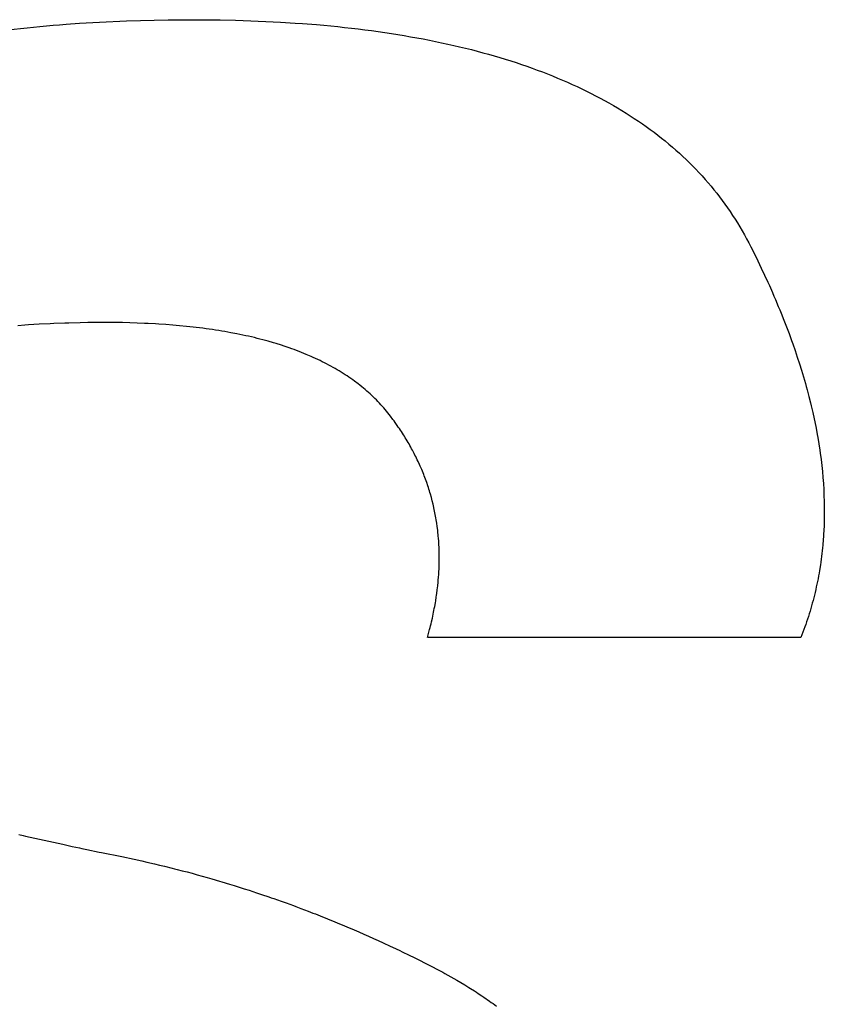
# Model space of a CAD drawing. Header units: inches. Extents: x 749 to 1245, y 24 to 374.
# Tile 85 of 145: x 1128.125 to 1128.663, y 147.695 to 148.353. Entities that reach past the tile are written whole.
import ezdxf

# ---------------------------------------------------------------- set-up
doc = ezdxf.new("R2010")
doc.units = ezdxf.units.IN
doc.header["$LTSCALE"] = 5
doc.header["$MEASUREMENT"] = 0
doc.layers.add('AM_0', color=7, linetype='CONTINUOUS', lineweight=30)

msp = doc.modelspace()

# ---------------------------------------------------------------- linework, layer by layer
at = {"layer": 'AM_0', "color": 7, "linetype": 'Continuous'}
for p, q in [((1128.12518, 148.34712), (1128.12949, 148.34757)), ((1128.12949, 148.34757), (1128.13815, 148.34841)), ((1128.13815, 148.34841), (1128.14689, 148.34917)), ((1128.14689, 148.34917), (1128.15128, 148.34953)), ((1128.15128, 148.34953), (1128.15569, 148.34986)), ((1128.15569, 148.34986), (1128.16455, 148.35048)), ((1128.16455, 148.35048), (1128.16901, 148.35076)), ((1128.16901, 148.35076), (1128.17797, 148.35128)), ((1128.17797, 148.35128), (1128.18248, 148.35152)), ((1128.18248, 148.35152), (1128.19154, 148.35192)), ((1128.19154, 148.35192), (1128.1961, 148.3521)), ((1128.1961, 148.3521), (1128.20525, 148.3524)), ((1128.20525, 148.3524), (1128.21449, 148.35264)), ((1128.21449, 148.35264), (1128.22378, 148.35279)), ((1128.22378, 148.35279), (1128.22845, 148.35285)), ((1128.22845, 148.35285), (1128.23785, 148.3529)), ((1128.23785, 148.3529), (1128.24286, 148.3529)), ((1128.24286, 148.3529), (1128.25339, 148.35282)), ((1128.25339, 148.35282), (1128.25861, 148.35275)), ((1128.25861, 148.35275), (1128.26892, 148.35254)), ((1128.26892, 148.35254), (1128.27403, 148.35239)), ((1128.27403, 148.35239), (1128.2791, 148.35221)), ((1128.2791, 148.35221), (1128.28413, 148.35202)), ((1128.28413, 148.35202), (1128.28913, 148.3518)), ((1128.28913, 148.3518), (1128.2941, 148.35156)), ((1128.2941, 148.35156), (1128.29903, 148.35129)), ((1128.29903, 148.35129), (1128.30878, 148.35068)), ((1128.30878, 148.35068), (1128.3136, 148.35033)), ((1128.3136, 148.35033), (1128.32314, 148.34958)), ((1128.32314, 148.34958), (1128.32786, 148.34917)), ((1128.32786, 148.34917), (1128.33719, 148.34826)), ((1128.33719, 148.34826), (1128.3418, 148.34777)), ((1128.3418, 148.34777), (1128.34637, 148.34726)), ((1128.11661, 148.34618), (1128.12518, 148.34712)), ((1128.34637, 148.34726), (1128.35091, 148.34672)), ((1128.35091, 148.34672), (1128.35542, 148.34616)), ((1128.35542, 148.34616), (1128.35989, 148.34557)), ((1128.35989, 148.34557), (1128.36432, 148.34496)), ((1128.36432, 148.34496), (1128.36872, 148.34433)), ((1128.36872, 148.34433), (1128.37309, 148.34367)), ((1128.37309, 148.34367), (1128.37741, 148.34299)), ((1128.37741, 148.34299), (1128.3817, 148.34227)), ((1128.3817, 148.34227), (1128.38596, 148.34155)), ((1128.38596, 148.34155), (1128.39019, 148.34079)), ((1128.39019, 148.34079), (1128.39437, 148.34001)), ((1128.39437, 148.34001), (1128.39852, 148.3392)), ((1128.39852, 148.3392), (1128.40264, 148.33837)), ((1128.40264, 148.33837), (1128.40671, 148.33752)), ((1128.40671, 148.33752), (1128.41076, 148.33663)), ((1128.41076, 148.33663), (1128.41476, 148.33573)), ((1128.41476, 148.33573), (1128.41874, 148.33481)), ((1128.41874, 148.33481), (1128.42268, 148.33385)), ((1128.42268, 148.33385), (1128.42658, 148.33287)), ((1128.42658, 148.33287), (1128.43045, 148.33187)), ((1128.43045, 148.33187), (1128.43428, 148.33085)), ((1128.43428, 148.33085), (1128.43808, 148.3298)), ((1128.43808, 148.3298), (1128.44184, 148.32872)), ((1128.44184, 148.32872), (1128.44556, 148.32763)), ((1128.44556, 148.32763), (1128.44926, 148.32651)), ((1128.44926, 148.32651), (1128.45291, 148.32535)), ((1128.45291, 148.32535), (1128.45654, 148.32418)), ((1128.45654, 148.32418), (1128.46012, 148.32299)), ((1128.46012, 148.32299), (1128.46367, 148.32177)), ((1128.46367, 148.32177), (1128.46719, 148.32052)), ((1128.46719, 148.32052), (1128.47066, 148.31925)), ((1128.47066, 148.31925), (1128.4741, 148.31796)), ((1128.4741, 148.31796), (1128.47751, 148.31664)), ((1128.47751, 148.31664), (1128.48089, 148.3153)), ((1128.48089, 148.3153), (1128.48422, 148.31392)), ((1128.48422, 148.31392), (1128.48752, 148.31253)), ((1128.48752, 148.31253), (1128.49079, 148.31112)), ((1128.49079, 148.31112), (1128.49402, 148.30968)), ((1128.49402, 148.30968), (1128.49722, 148.30821)), ((1128.49722, 148.30821), (1128.50038, 148.30673)), ((1128.50038, 148.30673), (1128.50351, 148.30521)), ((1128.50351, 148.30521), (1128.5066, 148.30367)), ((1128.5066, 148.30367), (1128.50965, 148.3021)), ((1128.50965, 148.3021), (1128.51267, 148.30052)), ((1128.51267, 148.30052), (1128.51565, 148.29891)), ((1128.51565, 148.29891), (1128.5186, 148.29727)), ((1128.5186, 148.29727), (1128.52151, 148.29561)), ((1128.52151, 148.29561), (1128.52439, 148.29393)), ((1128.52439, 148.29393), (1128.52724, 148.29222)), ((1128.52724, 148.29222), (1128.53004, 148.29048)), ((1128.53004, 148.29048), (1128.53281, 148.28873)), ((1128.53281, 148.28873), (1128.53555, 148.28694)), ((1128.53555, 148.28694), (1128.53825, 148.28514)), ((1128.53825, 148.28514), (1128.54092, 148.2833)), ((1128.54092, 148.2833), (1128.54355, 148.28145)), ((1128.54355, 148.28145), (1128.54615, 148.27957)), ((1128.54615, 148.27957), (1128.54871, 148.27766)), ((1128.54871, 148.27766), (1128.55124, 148.27574)), ((1128.55124, 148.27574), (1128.55372, 148.27378)), ((1128.55372, 148.27378), (1128.55618, 148.27181)), ((1128.55618, 148.27181), (1128.5586, 148.2698)), ((1128.5586, 148.2698), (1128.56098, 148.26777)), ((1128.56098, 148.26777), (1128.56333, 148.26572)), ((1128.56333, 148.26572), (1128.56564, 148.26364)), ((1128.56564, 148.26364), (1128.56792, 148.26154)), ((1128.56792, 148.26154), (1128.57016, 148.25942)), ((1128.57016, 148.25942), (1128.57237, 148.25727)), ((1128.57237, 148.25727), (1128.57454, 148.2551)), ((1128.57454, 148.2551), (1128.57668, 148.2529)), ((1128.57668, 148.2529), (1128.57878, 148.25068)), ((1128.57878, 148.25068), (1128.58084, 148.24843)), ((1128.58084, 148.24843), (1128.58287, 148.24616)), ((1128.58287, 148.24616), (1128.58487, 148.24386)), ((1128.58487, 148.24386), (1128.58683, 148.24155)), ((1128.58683, 148.24155), (1128.58876, 148.2392)), ((1128.58876, 148.2392), (1128.59065, 148.23684)), ((1128.59065, 148.23684), (1128.5925, 148.23444)), ((1128.5925, 148.23444), (1128.59432, 148.23202)), ((1128.59432, 148.23202), (1128.59611, 148.22958)), ((1128.59611, 148.22958), (1128.59785, 148.22712)), ((1128.59785, 148.22712), (1128.59957, 148.22463)), ((1128.59957, 148.22463), (1128.60124, 148.22211)), ((1128.60124, 148.22211), (1128.60289, 148.21957)), ((1128.60289, 148.21957), (1128.60449, 148.217)), ((1128.60449, 148.217), (1128.60607, 148.21442)), ((1128.60607, 148.21442), (1128.60761, 148.2118)), ((1128.60761, 148.2118), (1128.60911, 148.20917)), ((1128.60911, 148.20917), (1128.61058, 148.20651)), ((1128.61058, 148.20651), (1128.612, 148.20382)), ((1128.612, 148.20382), (1128.6134, 148.20111)), ((1128.6134, 148.20111), (1128.61579, 148.19634)), ((1128.61579, 148.19634), (1128.61813, 148.1916)), ((1128.61813, 148.1916), (1128.6204, 148.18688)), ((1128.6204, 148.18688), (1128.62261, 148.18218)), ((1128.62261, 148.18218), (1128.62476, 148.17749)), ((1128.62476, 148.17749), (1128.62582, 148.17516)), ((1128.62582, 148.17516), (1128.62788, 148.17051)), ((1128.62788, 148.17051), (1128.62889, 148.16819)), ((1128.62889, 148.16819), (1128.62989, 148.16588)), ((1128.62989, 148.16588), (1128.63183, 148.16127)), ((1128.63183, 148.16127), (1128.63278, 148.15898)), ((1128.63278, 148.15898), (1128.63372, 148.15669)), ((1128.63372, 148.15669), (1128.63554, 148.15212)), ((1128.15485, 148.15006), (1128.14742, 148.14979)), ((1128.15736, 148.15014), (1128.15485, 148.15006)), ((1128.16495, 148.15032), (1128.15736, 148.15014)), ((1128.17008, 148.15041), (1128.16495, 148.15032)), ((1128.17524, 148.15046), (1128.17008, 148.15041)), ((1128.18046, 148.15048), (1128.17524, 148.15046)), ((1128.18307, 148.15048), (1128.18046, 148.15048)), ((1128.1882, 148.15045), (1128.18307, 148.15048)), ((1128.19326, 148.15038), (1128.1882, 148.15045)), ((1128.19826, 148.15026), (1128.19326, 148.15038)), ((1128.20321, 148.15012), (1128.19826, 148.15026)), ((1128.20809, 148.14992), (1128.20321, 148.15012)), ((1128.2105, 148.14981), (1128.20809, 148.14992)), ((1128.63554, 148.15212), (1128.63731, 148.14757)), ((1128.12812, 148.14871), (1128.12343, 148.14836)), ((1128.13049, 148.14887), (1128.12812, 148.14871)), ((1128.13767, 148.14931), (1128.13049, 148.14887)), ((1128.14496, 148.14968), (1128.13767, 148.14931)), ((1128.14742, 148.14979), (1128.14496, 148.14968)), ((1128.21528, 148.14955), (1128.2105, 148.14981)), ((1128.21765, 148.14941), (1128.21528, 148.14955)), ((1128.22234, 148.14909), (1128.21765, 148.14941)), ((1128.22697, 148.14874), (1128.22234, 148.14909)), ((1128.23153, 148.14834), (1128.22697, 148.14874)), ((1128.23604, 148.14789), (1128.23153, 148.14834)), ((1128.23827, 148.14766), (1128.23604, 148.14789)), ((1128.24049, 148.14741), (1128.23827, 148.14766)), ((1128.24268, 148.14715), (1128.24049, 148.14741)), ((1128.24703, 148.14661), (1128.24268, 148.14715)), ((1128.24918, 148.14633), (1128.24703, 148.14661)), ((1128.25132, 148.14603), (1128.24918, 148.14633)), ((1128.25343, 148.14573), (1128.25132, 148.14603)), ((1128.25553, 148.14541), (1128.25343, 148.14573)), ((1128.25763, 148.14508), (1128.25553, 148.14541)), ((1128.25969, 148.14474), (1128.25763, 148.14508)), ((1128.26175, 148.1444), (1128.25969, 148.14474)), ((1128.2638, 148.14404), (1128.26175, 148.1444)), ((1128.26582, 148.14367), (1128.2638, 148.14404)), ((1128.26983, 148.1429), (1128.26582, 148.14367)), ((1128.63731, 148.14757), (1128.63902, 148.14305)), ((1128.27181, 148.1425), (1128.26983, 148.1429)), ((1128.27572, 148.14167), (1128.27181, 148.1425)), ((1128.27765, 148.14124), (1128.27572, 148.14167)), ((1128.27957, 148.1408), (1128.27765, 148.14124)), ((1128.28147, 148.14035), (1128.27957, 148.1408)), ((1128.28336, 148.13989), (1128.28147, 148.14035)), ((1128.28523, 148.13942), (1128.28336, 148.13989)), ((1128.28708, 148.13894), (1128.28523, 148.13942)), ((1128.28892, 148.13844), (1128.28708, 148.13894)), ((1128.29074, 148.13794), (1128.28892, 148.13844)), ((1128.29435, 148.13691), (1128.29074, 148.13794)), ((1128.29613, 148.13638), (1128.29435, 148.13691)), ((1128.63902, 148.14305), (1128.64066, 148.13855)), ((1128.64066, 148.13855), (1128.64146, 148.1363)), ((1128.29963, 148.13528), (1128.29613, 148.13638)), ((1128.30136, 148.13472), (1128.29963, 148.13528)), ((1128.30477, 148.13356), (1128.30136, 148.13472)), ((1128.30645, 148.13296), (1128.30477, 148.13356)), ((1128.30812, 148.13236), (1128.30645, 148.13296)), ((1128.30977, 148.13174), (1128.30812, 148.13236)), ((1128.31141, 148.13111), (1128.30977, 148.13174)), ((1128.31303, 148.13048), (1128.31141, 148.13111)), ((1128.31623, 148.12918), (1128.31303, 148.13048)), ((1128.64146, 148.1363), (1128.64302, 148.13182)), ((1128.64302, 148.13182), (1128.64378, 148.1296)), ((1128.31936, 148.12783), (1128.31623, 148.12918)), ((1128.3209, 148.12714), (1128.31936, 148.12783)), ((1128.32243, 148.12644), (1128.3209, 148.12714)), ((1128.32394, 148.12574), (1128.32243, 148.12644)), ((1128.32544, 148.12502), (1128.32394, 148.12574)), ((1128.32692, 148.12429), (1128.32544, 148.12502)), ((1128.32839, 148.12355), (1128.32692, 148.12429)), ((1128.64378, 148.1296), (1128.64452, 148.12738)), ((1128.64452, 148.12738), (1128.64596, 148.12294)), ((1128.32983, 148.1228), (1128.32839, 148.12355)), ((1128.33126, 148.12204), (1128.32983, 148.1228)), ((1128.33269, 148.12127), (1128.33126, 148.12204)), ((1128.33409, 148.12049), (1128.33269, 148.12127)), ((1128.33548, 148.1197), (1128.33409, 148.12049)), ((1128.33684, 148.1189), (1128.33548, 148.1197)), ((1128.33821, 148.11809), (1128.33684, 148.1189)), ((1128.33954, 148.11727), (1128.33821, 148.11809)), ((1128.34087, 148.11643), (1128.33954, 148.11727)), ((1128.64596, 148.12294), (1128.64733, 148.11854)), ((1128.64733, 148.11854), (1128.64865, 148.11415)), ((1128.34218, 148.11559), (1128.34087, 148.11643)), ((1128.34347, 148.11474), (1128.34218, 148.11559)), ((1128.34475, 148.11388), (1128.34347, 148.11474)), ((1128.34601, 148.11301), (1128.34475, 148.11388)), ((1128.34726, 148.11212), (1128.34601, 148.11301)), ((1128.34849, 148.11123), (1128.34726, 148.11212)), ((1128.3509, 148.10941), (1128.34849, 148.11123)), ((1128.64865, 148.11415), (1128.64991, 148.10978)), ((1128.35209, 148.10848), (1128.3509, 148.10941)), ((1128.35326, 148.10755), (1128.35209, 148.10848)), ((1128.35441, 148.1066), (1128.35326, 148.10755)), ((1128.35555, 148.10565), (1128.35441, 148.1066)), ((1128.35667, 148.10468), (1128.35555, 148.10565)), ((1128.35778, 148.1037), (1128.35667, 148.10468)), ((1128.64991, 148.10978), (1128.65052, 148.1076)), ((1128.65052, 148.1076), (1128.65111, 148.10543)), ((1128.65111, 148.10543), (1128.65225, 148.1011)), ((1128.35887, 148.10272), (1128.35778, 148.1037)), ((1128.35995, 148.10172), (1128.35887, 148.10272)), ((1128.361, 148.10072), (1128.35995, 148.10172)), ((1128.36205, 148.0997), (1128.361, 148.10072)), ((1128.36308, 148.09867), (1128.36205, 148.0997)), ((1128.36409, 148.09763), (1128.36308, 148.09867)), ((1128.36508, 148.09658), (1128.36409, 148.09763)), ((1128.65225, 148.1011), (1128.65332, 148.0968)), ((1128.36607, 148.09553), (1128.36508, 148.09658)), ((1128.36703, 148.09445), (1128.36607, 148.09553)), ((1128.36799, 148.09337), (1128.36703, 148.09445)), ((1128.36892, 148.09228), (1128.36799, 148.09337)), ((1128.36985, 148.09119), (1128.36892, 148.09228)), ((1128.37075, 148.09007), (1128.36985, 148.09119)), ((1128.65332, 148.0968), (1128.65385, 148.09466)), ((1128.65385, 148.09466), (1128.65484, 148.09038)), ((1128.37163, 148.08895), (1128.37075, 148.09007)), ((1128.37251, 148.08782), (1128.37163, 148.08895)), ((1128.37411, 148.08567), (1128.37251, 148.08782)), ((1128.37486, 148.08466), (1128.37411, 148.08567)), ((1128.37559, 148.08365), (1128.37486, 148.08466)), ((1128.65484, 148.09038), (1128.65577, 148.08613)), ((1128.65577, 148.08613), (1128.65622, 148.08401)), ((1128.37702, 148.08163), (1128.37559, 148.08365)), ((1128.37773, 148.08061), (1128.37702, 148.08163)), ((1128.37842, 148.07959), (1128.37773, 148.08061)), ((1128.37911, 148.07857), (1128.37842, 148.07959)), ((1128.37979, 148.07754), (1128.37911, 148.07857)), ((1128.38045, 148.07651), (1128.37979, 148.07754)), ((1128.65622, 148.08401), (1128.65706, 148.07979)), ((1128.65706, 148.07979), (1128.65783, 148.07559)), ((1128.38111, 148.07549), (1128.38045, 148.07651)), ((1128.38177, 148.07445), (1128.38111, 148.07549)), ((1128.38241, 148.07342), (1128.38177, 148.07445)), ((1128.38304, 148.07239), (1128.38241, 148.07342)), ((1128.38366, 148.07134), (1128.38304, 148.07239)), ((1128.38428, 148.0703), (1128.38366, 148.07134)), ((1128.65783, 148.07559), (1128.65821, 148.0735)), ((1128.65821, 148.0735), (1128.6589, 148.06933)), ((1128.38489, 148.06926), (1128.38428, 148.0703)), ((1128.38548, 148.06821), (1128.38489, 148.06926)), ((1128.38607, 148.06717), (1128.38548, 148.06821)), ((1128.38665, 148.06611), (1128.38607, 148.06717)), ((1128.38722, 148.06506), (1128.38665, 148.06611)), ((1128.38834, 148.06295), (1128.38722, 148.06506)), ((1128.6589, 148.06933), (1128.65953, 148.06518)), ((1128.65953, 148.06518), (1128.65982, 148.06311)), ((1128.38888, 148.06189), (1128.38834, 148.06295)), ((1128.38941, 148.06082), (1128.38888, 148.06189)), ((1128.38994, 148.05976), (1128.38941, 148.06082)), ((1128.39045, 148.05869), (1128.38994, 148.05976)), ((1128.39096, 148.05762), (1128.39045, 148.05869)), ((1128.65982, 148.06311), (1128.66037, 148.059)), ((1128.66037, 148.059), (1128.66062, 148.05695)), ((1128.39195, 148.05547), (1128.39096, 148.05762)), ((1128.39243, 148.0544), (1128.39195, 148.05547)), ((1128.39336, 148.05224), (1128.39243, 148.0544)), ((1128.39382, 148.05115), (1128.39336, 148.05224)), ((1128.66062, 148.05695), (1128.66085, 148.0549)), ((1128.66085, 148.0549), (1128.66128, 148.05082)), ((1128.39469, 148.04897), (1128.39382, 148.05115)), ((1128.39512, 148.04788), (1128.39469, 148.04897)), ((1128.39554, 148.04679), (1128.39512, 148.04788)), ((1128.39635, 148.04459), (1128.39554, 148.04679)), ((1128.66128, 148.05082), (1128.66164, 148.04677)), ((1128.66164, 148.04677), (1128.66195, 148.04274)), ((1128.39674, 148.0435), (1128.39635, 148.04459)), ((1128.3975, 148.04129), (1128.39674, 148.0435)), ((1128.39786, 148.04018), (1128.3975, 148.04129)), ((1128.39822, 148.03906), (1128.39786, 148.04018)), ((1128.39856, 148.03795), (1128.39822, 148.03906)), ((1128.66195, 148.04274), (1128.66219, 148.03873)), ((1128.66219, 148.03873), (1128.66229, 148.03673)), ((1128.3989, 148.03684), (1128.39856, 148.03795)), ((1128.39923, 148.03572), (1128.3989, 148.03684)), ((1128.39986, 148.03348), (1128.39923, 148.03572)), ((1128.40045, 148.03122), (1128.39986, 148.03348)), ((1128.66229, 148.03673), (1128.66237, 148.03473)), ((1128.66237, 148.03473), (1128.6625, 148.03076)), ((1128.40101, 148.02897), (1128.40045, 148.03122)), ((1128.40128, 148.02783), (1128.40101, 148.02897)), ((1128.40179, 148.02555), (1128.40128, 148.02783)), ((1128.40203, 148.02442), (1128.40179, 148.02555)), ((1128.6625, 148.03076), (1128.66254, 148.02879)), ((1128.66254, 148.02879), (1128.66257, 148.02681)), ((1128.66257, 148.02681), (1128.66258, 148.02485)), ((1128.40248, 148.02212), (1128.40203, 148.02442)), ((1128.40289, 148.01982), (1128.40248, 148.02212)), ((1128.40309, 148.01867), (1128.40289, 148.01982)), ((1128.40327, 148.01751), (1128.40309, 148.01867)), ((1128.66252, 148.01897), (1128.66248, 148.01703)), ((1128.66256, 148.02093), (1128.66252, 148.01897)), ((1128.66258, 148.02485), (1128.66256, 148.02093)), ((1128.40345, 148.01635), (1128.40327, 148.01751)), ((1128.40378, 148.01404), (1128.40345, 148.01635)), ((1128.40407, 148.0117), (1128.40378, 148.01404)), ((1128.40421, 148.01053), (1128.40407, 148.0117)), ((1128.66241, 148.01509), (1128.66224, 148.01122)), ((1128.66248, 148.01703), (1128.66241, 148.01509)), ((1128.40444, 148.00818), (1128.40421, 148.01053)), ((1128.40465, 148.00583), (1128.40444, 148.00818)), ((1128.40474, 148.00464), (1128.40465, 148.00583)), ((1128.66187, 148.00546), (1128.66154, 148.00164)), ((1128.66201, 148.00738), (1128.66187, 148.00546)), ((1128.66213, 148.0093), (1128.66201, 148.00738)), ((1128.66224, 148.01122), (1128.66213, 148.0093)), ((1128.40489, 148.00228), (1128.40474, 148.00464)), ((1128.405, 147.9999), (1128.40489, 148.00228)), ((1128.40505, 147.99871), (1128.405, 147.9999)), ((1128.40509, 147.99751), (1128.40505, 147.99871)), ((1128.66136, 147.99975), (1128.66116, 147.99785)), ((1128.66154, 148.00164), (1128.66136, 147.99975)), ((1128.40511, 147.99631), (1128.40509, 147.99751)), ((1128.40514, 147.9939), (1128.40511, 147.99631)), ((1128.40514, 147.9915), (1128.40514, 147.9939)), ((1128.66048, 147.9922), (1128.66022, 147.99032)), ((1128.66073, 147.99408), (1128.66048, 147.9922)), ((1128.66095, 147.99596), (1128.66073, 147.99408)), ((1128.66116, 147.99785), (1128.66095, 147.99596)), ((1128.4049, 147.98421), (1128.40496, 147.98542)), ((1128.40496, 147.98542), (1128.40505, 147.98786)), ((1128.40505, 147.98786), (1128.40509, 147.98907)), ((1128.40509, 147.98907), (1128.40514, 147.9915)), ((1128.65995, 147.98846), (1128.65936, 147.98474)), ((1128.66022, 147.99032), (1128.65995, 147.98846)), ((1128.40446, 147.97807), (1128.40466, 147.98053)), ((1128.40466, 147.98053), (1128.40475, 147.98176)), ((1128.40475, 147.98176), (1128.4049, 147.98421)), ((1128.65837, 147.9792), (1128.658, 147.97736)), ((1128.65871, 147.98104), (1128.65837, 147.9792)), ((1128.65905, 147.98289), (1128.65871, 147.98104)), ((1128.65936, 147.98474), (1128.65905, 147.98289)), ((1128.4038, 147.97186), (1128.40409, 147.97435)), ((1128.40409, 147.97435), (1128.40434, 147.97683)), ((1128.40434, 147.97683), (1128.40446, 147.97807)), ((1128.65723, 147.9737), (1128.65682, 147.97189)), ((1128.65762, 147.97553), (1128.65723, 147.9737)), ((1128.658, 147.97736), (1128.65762, 147.97553)), ((1128.40272, 147.96435), (1128.40311, 147.96686)), ((1128.40311, 147.96686), (1128.4033, 147.96812)), ((1128.4033, 147.96812), (1128.40347, 147.96936)), ((1128.40347, 147.96936), (1128.4038, 147.97186)), ((1128.65551, 147.96645), (1128.65505, 147.96465)), ((1128.65597, 147.96826), (1128.65551, 147.96645)), ((1128.6564, 147.97007), (1128.65597, 147.96826)), ((1128.65682, 147.97189), (1128.6564, 147.97007)), ((1128.40158, 147.95802), (1128.40182, 147.95929)), ((1128.40182, 147.95929), (1128.40206, 147.96056)), ((1128.40206, 147.96056), (1128.40251, 147.96309)), ((1128.40251, 147.96309), (1128.40272, 147.96435)), ((1128.65356, 147.95928), (1128.65303, 147.9575)), ((1128.65407, 147.96107), (1128.65356, 147.95928)), ((1128.65457, 147.96285), (1128.65407, 147.96107)), ((1128.65505, 147.96465), (1128.65457, 147.96285)), ((1128.39992, 147.95035), (1128.40051, 147.95291)), ((1128.40051, 147.95291), (1128.40106, 147.95547)), ((1128.40106, 147.95547), (1128.40132, 147.95674)), ((1128.40132, 147.95674), (1128.40158, 147.95802)), ((1128.65194, 147.95395), (1128.65137, 147.95219)), ((1128.65249, 147.95573), (1128.65194, 147.95395)), ((1128.65303, 147.9575), (1128.65249, 147.95573)), ((1128.39864, 147.94519), (1128.39897, 147.94648)), ((1128.39897, 147.94648), (1128.3993, 147.94777)), ((1128.3993, 147.94777), (1128.39961, 147.94907)), ((1128.39961, 147.94907), (1128.39992, 147.95035)), ((1128.64957, 147.94694), (1128.64893, 147.94519)), ((1128.65018, 147.94868), (1128.64957, 147.94694)), ((1128.65078, 147.95044), (1128.65018, 147.94868)), ((1128.65137, 147.95219), (1128.65078, 147.95044)), ((1128.39721, 147.94), (1128.39794, 147.9426)), ((1128.64691, 147.94), (1128.3974, 147.94)), ((1128.39794, 147.9426), (1128.39864, 147.94519)), ((1128.64763, 147.94172), (1128.64695, 147.94)), ((1128.64829, 147.94346), (1128.64763, 147.94172)), ((1128.64893, 147.94519), (1128.64829, 147.94346)), ((1128.12396, 147.8082), (1128.12698, 147.80751)), ((1128.12698, 147.80751), (1128.12849, 147.80716)), ((1128.12849, 147.80716), (1128.1346, 147.80577)), ((1128.1346, 147.80577), (1128.15334, 147.80164)), ((1128.15334, 147.80164), (1128.15974, 147.80027)), ((1128.15974, 147.80027), (1128.16458, 147.79924)), ((1128.16458, 147.79924), (1128.16621, 147.7989)), ((1128.16621, 147.7989), (1128.16946, 147.79821)), ((1128.16946, 147.79821), (1128.17768, 147.79651)), ((1128.17768, 147.79651), (1128.17934, 147.79618)), ((1128.17934, 147.79618), (1128.19277, 147.79345)), ((1128.19277, 147.79345), (1128.20122, 147.79167)), ((1128.20122, 147.79167), (1128.20628, 147.79055)), ((1128.20628, 147.79055), (1128.20964, 147.78979)), ((1128.20964, 147.78979), (1128.21469, 147.78861)), ((1128.21469, 147.78861), (1128.21805, 147.78781)), ((1128.21805, 147.78781), (1128.22141, 147.787)), ((1128.22141, 147.787), (1128.22644, 147.78575)), ((1128.22644, 147.78575), (1128.22811, 147.78532)), ((1128.22811, 147.78532), (1128.22979, 147.7849)), ((1128.22979, 147.7849), (1128.23314, 147.78403)), ((1128.23314, 147.78403), (1128.23648, 147.78315)), ((1128.23648, 147.78315), (1128.23982, 147.78226)), ((1128.23982, 147.78226), (1128.24316, 147.78135)), ((1128.24316, 147.78135), (1128.24649, 147.78042)), ((1128.24649, 147.78042), (1128.24982, 147.77948)), ((1128.24982, 147.77948), (1128.25315, 147.77853)), ((1128.25315, 147.77853), (1128.25813, 147.77707)), ((1128.25813, 147.77707), (1128.25979, 147.77658)), ((1128.25979, 147.77658), (1128.26477, 147.77507)), ((1128.26477, 147.77507), (1128.26809, 147.77406)), ((1128.26809, 147.77406), (1128.2714, 147.77302)), ((1128.2714, 147.77302), (1128.2747, 147.77197)), ((1128.2747, 147.77197), (1128.278, 147.77091)), ((1128.278, 147.77091), (1128.28295, 147.76929)), ((1128.28295, 147.76929), (1128.28625, 147.76818)), ((1128.28625, 147.76818), (1128.29118, 147.7665)), ((1128.29118, 147.7665), (1128.29282, 147.76593)), ((1128.29282, 147.76593), (1128.29447, 147.76537)), ((1128.29447, 147.76537), (1128.29939, 147.76363)), ((1128.29939, 147.76363), (1128.30267, 147.76245)), ((1128.30267, 147.76245), (1128.30758, 147.76067)), ((1128.30758, 147.76067), (1128.30922, 147.76007)), ((1128.30922, 147.76007), (1128.31248, 147.75884)), ((1128.31248, 147.75884), (1128.31738, 147.75699)), ((1128.31738, 147.75699), (1128.32064, 147.75573)), ((1128.32064, 147.75573), (1128.32226, 147.7551)), ((1128.32226, 147.7551), (1128.32389, 147.75446)), ((1128.32389, 147.75446), (1128.32553, 147.75382)), ((1128.32553, 147.75382), (1128.33039, 147.75187)), ((1128.33039, 147.75187), (1128.33526, 147.7499)), ((1128.33526, 147.7499), (1128.33688, 147.74922)), ((1128.33688, 147.74922), (1128.33851, 147.74856)), ((1128.33851, 147.74856), (1128.34012, 147.74789)), ((1128.34012, 147.74789), (1128.34497, 147.74584)), ((1128.34497, 147.74584), (1128.34659, 147.74515)), ((1128.34659, 147.74515), (1128.35143, 147.74306)), ((1128.35143, 147.74306), (1128.35466, 147.74165)), ((1128.35466, 147.74165), (1128.35787, 147.74022)), ((1128.35787, 147.74022), (1128.36109, 147.73878)), ((1128.36109, 147.73878), (1128.3643, 147.73733)), ((1128.3643, 147.73733), (1128.36751, 147.73585)), ((1128.36751, 147.73585), (1128.37232, 147.73362)), ((1128.37232, 147.73362), (1128.37392, 147.73287)), ((1128.37392, 147.73287), (1128.37871, 147.73059)), ((1128.37871, 147.73059), (1128.38031, 147.72982)), ((1128.38031, 147.72982), (1128.3851, 147.7275)), ((1128.3851, 147.7275), (1128.38828, 147.72593)), ((1128.38828, 147.72593), (1128.39147, 147.72435)), ((1128.39147, 147.72435), (1128.39623, 147.72194)), ((1128.39623, 147.72194), (1128.39781, 147.72113)), ((1128.39781, 147.72113), (1128.39922, 147.72043)), ((1128.39922, 147.72043), (1128.40062, 147.71972)), ((1128.40062, 147.71972), (1128.40341, 147.71828)), ((1128.40341, 147.71828), (1128.40616, 147.71682)), ((1128.40616, 147.71682), (1128.40754, 147.71608)), ((1128.40754, 147.71608), (1128.4089, 147.71534)), ((1128.4089, 147.71534), (1128.41295, 147.71308)), ((1128.41295, 147.71308), (1128.41696, 147.71078)), ((1128.41696, 147.71078), (1128.4196, 147.70921)), ((1128.4196, 147.70921), (1128.42221, 147.70764)), ((1128.42221, 147.70764), (1128.4248, 147.70603)), ((1128.4248, 147.70603), (1128.42609, 147.70523)), ((1128.42609, 147.70523), (1128.42865, 147.7036)), ((1128.42865, 147.7036), (1128.42991, 147.70277)), ((1128.42991, 147.70277), (1128.43118, 147.70194)), ((1128.43118, 147.70194), (1128.43369, 147.70027)), ((1128.43369, 147.70027), (1128.43493, 147.69943)), ((1128.43493, 147.69943), (1128.43863, 147.69687)), ((1128.43863, 147.69687), (1128.43985, 147.696)), ((1128.43985, 147.696), (1128.44106, 147.69514)), ((1128.44106, 147.69514), (1128.44348, 147.69338))]:
    msp.add_line(p, q, dxfattribs=at)

doc.saveas('drawing.dxf')
